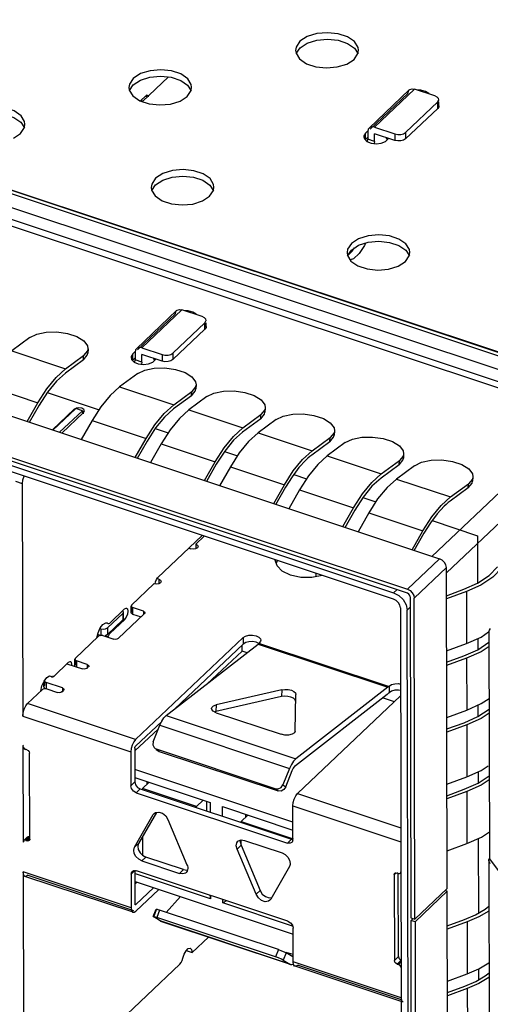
# Model space of a CAD drawing. Extents: x 0 to 1189, y 0 to 841.
# Tile 80 of 256: x 567.73 to 572.98, y 296.82 to 307.78. Entities that reach past the tile are written whole.
import ezdxf

# ---------------------------------------------------------------- set-up
doc = ezdxf.new("R2010")
doc.units = 0
doc.header["$LTSCALE"] = 65.395
doc.layers.get('0').update_dxf_attribs({"linetype": 'CONTINUOUS'})

msp = doc.modelspace()

# ---------------------------------------------------------------- linework, layer by layer
at = {"color": 6, "linetype": 'Continuous'}
for p, q in [((573.471, 303.947), (540.96, 314.764)), ((573.41, 303.924), (540.9, 314.74)), ((540.969, 314.76), (573.471, 303.946)), ((540.783, 314.63), (573.293, 303.813)), ((573.241, 303.623), (540.647, 314.467)), ((573.224, 303.701), (540.714, 314.517)), ((537.824, 312.74), (571.899, 301.403)), ((571.899, 301.331), (537.824, 312.668)), ((572.326, 301.808), (583.164, 312.079)), ((583.314, 311.885), (572.487, 301.623)), ((570.856, 307.543), (570.813, 307.478)), ((570.813, 307.478), (570.807, 307.442)), ((570.807, 307.442), (570.812, 307.41)), ((570.814, 307.407), (570.857, 307.47)), ((570.857, 307.47), (570.936, 307.522)), ((571.462, 307.468), (571.503, 307.404)), ((571.501, 307.407), (571.507, 307.443)), ((570.812, 307.41), (570.851, 307.346)), ((571.378, 307.29), (571.458, 307.342)), ((571.458, 307.342), (571.501, 307.407)), ((568.999, 307.13), (568.956, 307.066)), ((568.999, 307.058), (569.079, 307.11)), ((569.101, 306.871), (569.391, 307.146)), ((568.956, 307.066), (568.95, 307.03)), ((568.95, 307.03), (568.954, 306.998)), ((568.954, 306.998), (568.994, 306.934)), ((568.956, 306.995), (568.999, 307.058)), ((569.6, 306.93), (569.644, 306.995)), ((569.604, 307.056), (569.645, 306.992)), ((569.644, 306.995), (569.649, 307.031)), ((571.626, 306.577), (572.073, 307.001)), ((572.133, 307.01), (571.686, 306.586)), ((572.073, 307.001), (572.08, 307.006)), ((572.08, 307.006), (572.104, 307.014)), ((572.104, 307.014), (572.133, 307.01)), ((572.359, 306.935), (572.133, 307.01)), ((572.203, 306.999), (572.166, 306.999)), ((569.139, 306.936), (569.079, 306.879)), ((569.091, 306.887), (569.091, 306.874)), ((569.15, 306.924), (569.136, 306.928)), ((569.139, 306.936), (569.15, 306.943)), ((569.143, 306.947), (569.156, 306.942)), ((569.15, 306.943), (569.156, 306.942)), ((569.52, 306.878), (569.6, 306.93)), ((572.058, 306.963), (571.638, 306.565)), ((572.385, 306.922), (572.359, 306.935)), ((572.399, 306.905), (572.385, 306.922)), ((572.402, 306.893), (572.399, 306.905)), ((572.39, 306.868), (572.032, 306.529)), ((572.032, 306.456), (572.39, 306.795)), ((572.39, 306.795), (572.39, 306.868)), ((572.401, 306.813), (572.39, 306.795)), ((572.402, 306.82), (572.401, 306.813)), ((572.402, 306.82), (572.402, 306.868)), ((567.743, 306.518), (567.786, 306.582)), ((567.746, 306.643), (567.787, 306.579)), ((567.786, 306.582), (567.792, 306.619)), ((571.586, 306.522), (571.608, 306.543)), ((571.611, 306.539), (571.612, 306.452)), ((571.686, 306.586), (571.912, 306.511)), ((567.663, 306.466), (567.743, 306.518)), ((571.567, 306.49), (571.566, 306.481)), ((571.566, 306.481), (571.573, 306.457)), ((571.586, 306.522), (571.567, 306.49)), ((571.573, 306.457), (571.601, 306.429)), ((571.586, 306.449), (571.586, 306.522)), ((571.611, 306.473), (571.586, 306.449)), ((571.608, 306.426), (571.612, 306.452)), ((571.687, 306.427), (571.612, 306.452)), ((571.912, 306.439), (571.687, 306.514)), ((571.687, 306.427), (571.687, 306.514)), ((571.809, 306.428), (571.839, 306.456)), ((571.814, 306.472), (571.829, 306.448)), ((571.829, 306.448), (571.828, 306.467)), ((571.839, 306.456), (571.841, 306.463)), ((571.912, 306.511), (571.912, 306.439)), ((572.032, 306.529), (572.032, 306.456)), ((571.601, 306.429), (571.648, 306.41)), ((571.648, 306.41), (571.704, 306.403)), ((571.687, 306.427), (571.684, 306.405)), ((571.704, 306.403), (571.762, 306.409)), ((571.762, 306.409), (571.809, 306.428)), ((569.247, 306.018), (569.204, 305.953)), ((569.247, 305.945), (569.327, 305.997)), ((569.204, 305.953), (569.198, 305.917)), ((569.198, 305.917), (569.203, 305.885)), ((569.203, 305.885), (569.242, 305.821)), ((569.205, 305.882), (569.247, 305.945)), ((569.849, 305.817), (569.892, 305.882)), ((569.853, 305.943), (569.893, 305.879)), ((569.892, 305.882), (569.898, 305.918)), ((569.769, 305.765), (569.849, 305.817)), ((571.385, 305.227), (571.38, 305.191)), ((571.429, 305.292), (571.385, 305.227)), ((571.429, 305.219), (571.508, 305.272)), ((571.439, 305.205), (571.462, 305.242)), ((571.38, 305.191), (571.384, 305.159)), ((571.384, 305.159), (571.424, 305.096)), ((571.386, 305.156), (571.429, 305.219)), ((571.386, 305.156), (571.439, 305.205)), ((571.453, 305.122), (571.415, 305.109)), ((571.515, 305.182), (571.453, 305.122)), ((572.03, 305.092), (572.073, 305.156)), ((572.034, 305.217), (572.075, 305.153)), ((572.073, 305.156), (572.079, 305.193)), ((571.95, 305.039), (572.03, 305.092)), ((569.034, 304.12), (569.481, 304.544)), ((569.466, 304.505), (569.046, 304.108)), ((569.541, 304.553), (569.094, 304.129)), ((569.481, 304.544), (569.488, 304.549)), ((569.488, 304.549), (569.512, 304.557)), ((569.512, 304.557), (569.541, 304.553)), ((569.766, 304.478), (569.541, 304.553)), ((569.61, 304.542), (569.573, 304.542)), ((569.792, 304.465), (569.766, 304.478)), ((569.807, 304.448), (569.792, 304.465)), ((569.797, 304.41), (569.439, 304.071)), ((569.797, 304.338), (569.797, 304.41)), ((569.809, 304.356), (569.797, 304.338)), ((569.809, 304.436), (569.807, 304.448)), ((569.809, 304.363), (569.809, 304.41)), ((569.809, 304.363), (569.809, 304.356)), ((569.439, 303.999), (569.797, 304.338)), ((569.094, 304.129), (569.319, 304.054)), ((568.993, 304.064), (568.974, 304.033)), ((568.974, 304.033), (568.974, 304.024)), ((568.974, 304.024), (568.98, 304)), ((568.993, 304.064), (569.015, 304.085)), ((568.993, 303.992), (568.993, 304.064)), ((569.019, 304.082), (569.019, 303.995)), ((569.32, 303.982), (569.094, 304.057)), ((569.094, 303.97), (569.094, 304.057)), ((569.319, 304.054), (569.32, 303.982)), ((569.439, 304.071), (569.439, 303.999)), ((568.98, 304), (569.009, 303.972)), ((569.019, 304.016), (568.993, 303.992)), ((569.009, 303.972), (569.055, 303.953)), ((569.016, 303.969), (569.019, 303.995)), ((569.094, 303.97), (569.019, 303.995)), ((569.055, 303.953), (569.112, 303.946)), ((569.094, 303.97), (569.091, 303.948)), ((569.112, 303.946), (569.169, 303.952)), ((569.169, 303.952), (569.216, 303.971)), ((569.216, 303.971), (569.246, 303.999)), ((569.221, 304.014), (569.236, 303.991)), ((569.236, 303.991), (569.236, 304.01)), ((569.246, 303.999), (569.248, 304.006)), ((568.097, 303.215), (568.341, 303.446)), ((568.357, 303.455), (568.103, 303.214)), ((568.178, 303.189), (568.432, 303.43)), ((568.446, 303.411), (568.203, 303.18)), ((568.357, 303.455), (568.341, 303.446)), ((568.432, 303.43), (568.357, 303.455)), ((568.394, 303.463), (568.364, 303.458)), ((568.432, 303.43), (568.432, 303.394)), ((568.446, 303.411), (568.454, 303.428)), ((568.446, 303.394), (568.446, 303.411)), ((567.687, 302.646), (567.762, 302.621)), ((567.762, 302.621), (567.768, 300.03)), ((569.766, 302.041), (569.27, 301.57)), ((569.694, 301.943), (569.789, 302.033)), ((569.694, 301.943), (569.694, 301.893)), ((569.618, 301.9), (569.641, 301.892)), ((569.667, 301.888), (569.641, 301.892)), ((569.72, 301.918), (569.713, 301.903)), ((570.6, 301.701), (570.581, 301.766)), ((570.602, 301.759), (570.592, 301.728)), ((570.659, 301.642), (570.6, 301.701)), ((570.752, 301.597), (570.659, 301.642)), ((571.034, 301.619), (571.034, 301.582)), ((569.229, 301.503), (568.979, 301.265)), ((569.256, 301.498), (569.229, 301.503)), ((569.243, 301.501), (569.246, 301.526)), ((569.246, 301.526), (569.256, 301.551)), ((569.256, 301.551), (569.27, 301.57)), ((569.283, 301.553), (569.266, 301.559)), ((569.283, 301.553), (569.302, 301.542)), ((569.283, 301.553), (569.283, 301.503)), ((569.309, 301.528), (569.301, 301.513)), ((569.302, 301.542), (569.309, 301.528)), ((571.899, 301.403), (571.935, 301.437)), ((571.899, 301.403), (571.957, 301.373)), ((571.957, 301.373), (572.005, 301.326)), ((572.005, 301.326), (572.038, 301.268)), ((568.881, 301.172), (568.711, 301.011)), ((568.902, 301.222), (568.737, 301.065)), ((568.829, 300.892), (569.124, 301.171)), ((568.888, 301.187), (568.881, 301.202)), ((568.881, 301.172), (568.888, 301.187)), ((568.881, 301.172), (568.881, 301.1)), ((568.888, 301.115), (568.888, 301.187)), ((568.902, 301.222), (568.92, 301.231)), ((568.92, 301.231), (568.924, 301.23)), ((568.924, 301.23), (568.933, 301.222)), ((568.933, 301.222), (568.938, 301.198)), ((568.938, 301.198), (568.933, 301.164)), ((568.979, 301.265), (568.974, 301.255)), ((568.974, 301.255), (568.978, 301.246)), ((568.974, 301.183), (568.974, 301.255)), ((568.974, 301.183), (568.979, 301.193)), ((568.978, 301.246), (568.991, 301.238)), ((568.979, 301.265), (568.979, 301.255)), ((568.979, 301.238), (568.979, 301.193)), ((569.112, 301.198), (568.991, 301.238)), ((568.991, 301.238), (568.991, 301.166)), ((569.112, 301.198), (569.112, 301.16)), ((569.129, 301.181), (569.124, 301.171)), ((569.129, 301.181), (569.129, 301.171)), ((571.974, 301.234), (571.99, 294.215)), ((572.038, 301.268), (572.05, 301.209)), ((572.085, 301.242), (572.05, 301.209)), ((572.065, 294.19), (572.05, 301.209)), ((568.661, 301.051), (568.692, 301.069)), ((568.692, 301.069), (568.706, 301.068)), ((568.717, 301.062), (568.705, 301.065)), ((568.706, 301.068), (568.717, 301.062)), ((568.711, 300.939), (568.881, 301.1)), ((568.717, 301.062), (568.721, 301.059)), ((568.73, 301.06), (568.737, 301.065)), ((568.738, 300.95), (568.903, 301.106)), ((568.888, 301.115), (568.881, 301.1)), ((568.882, 301.129), (568.888, 301.115)), ((568.903, 301.106), (568.887, 301.111)), ((568.92, 301.131), (568.903, 301.106)), ((568.933, 301.164), (568.92, 301.131)), ((568.991, 301.166), (569.085, 301.135)), ((568.592, 300.899), (568.607, 300.958)), ((568.607, 300.958), (568.631, 301.012)), ((568.639, 301.001), (568.628, 301.004)), ((568.631, 301.012), (568.661, 301.051)), ((568.639, 301.001), (568.639, 300.928)), ((568.711, 301.011), (568.711, 300.939)), ((568.738, 300.95), (568.726, 300.953)), ((568.353, 300.672), (568.612, 300.918)), ((568.606, 300.939), (568.639, 300.928)), ((568.66, 300.925), (568.643, 300.928)), ((568.66, 300.925), (568.781, 300.885)), ((568.68, 300.926), (568.717, 300.914)), ((568.711, 300.939), (568.691, 300.928)), ((568.717, 300.914), (568.714, 300.907)), ((568.723, 300.928), (568.717, 300.914)), ((569.025, 299.768), (570.223, 300.903)), ((570.223, 300.903), (570.223, 300.831)), ((570.251, 300.848), (570.223, 300.831)), ((570.287, 300.858), (570.251, 300.848)), ((570.328, 300.859), (570.287, 300.858)), ((570.367, 300.851), (570.328, 300.859)), ((570.367, 300.924), (570.397, 300.908)), ((570.397, 300.836), (570.367, 300.851)), ((570.396, 300.836), (570.399, 300.839)), ((570.399, 300.839), (570.403, 300.843)), ((571.843, 300.358), (570.399, 300.839)), ((569.366, 300.035), (570.39, 300.831)), ((570.223, 300.831), (569.463, 300.111)), ((570.39, 300.831), (570.396, 300.836)), ((570.39, 300.831), (571.834, 300.35)), ((568.276, 300.628), (568.112, 300.472)), ((568.276, 300.628), (568.294, 300.638)), ((568.294, 300.638), (568.299, 300.637)), ((568.299, 300.637), (568.307, 300.629)), ((568.307, 300.629), (568.312, 300.604)), ((568.353, 300.672), (568.348, 300.662)), ((568.348, 300.662), (568.352, 300.653)), ((568.348, 300.59), (568.348, 300.662)), ((568.352, 300.653), (568.365, 300.645)), ((568.353, 300.672), (568.353, 300.662)), ((568.353, 300.645), (568.353, 300.6)), ((568.486, 300.605), (568.365, 300.645)), ((568.365, 300.645), (568.366, 300.573)), ((568.259, 300.612), (568.432, 300.554)), ((568.312, 300.604), (568.311, 300.595)), ((568.348, 300.59), (568.353, 300.6)), ((568.353, 300.581), (568.348, 300.59)), ((568.451, 300.552), (568.432, 300.554)), ((568.467, 300.554), (568.451, 300.552)), ((568.48, 300.561), (568.467, 300.554)), ((568.48, 300.561), (568.498, 300.578)), ((568.486, 300.605), (568.486, 300.567)), ((568.503, 300.588), (568.498, 300.578)), ((568.503, 300.588), (568.503, 300.578)), ((567.981, 300.365), (568.005, 300.419)), ((568.003, 300.356), (568.002, 300.403)), ((568.005, 300.419), (568.036, 300.458)), ((568.01, 300.428), (568.01, 300.371)), ((568.209, 300.343), (568.028, 300.403)), ((568.028, 300.403), (568.028, 300.33)), ((568.036, 300.458), (568.066, 300.476)), ((568.066, 300.476), (568.08, 300.475)), ((568.091, 300.468), (568.079, 300.472)), ((568.08, 300.475), (568.091, 300.468)), ((568.091, 300.468), (568.095, 300.466)), ((568.099, 300.477), (568.112, 300.472)), ((568.104, 300.467), (568.112, 300.472)), ((567.987, 300.325), (567.821, 300.168)), ((567.967, 300.306), (567.981, 300.365)), ((568.001, 300.332), (567.987, 300.325)), ((568.018, 300.334), (568.001, 300.332)), ((568.003, 300.356), (568.01, 300.371)), ((568.009, 300.341), (568.003, 300.356)), ((568.013, 300.339), (568.009, 300.341)), ((568.035, 300.332), (568.018, 300.334)), ((568.035, 300.332), (568.155, 300.292)), ((568.174, 300.289), (568.155, 300.292)), ((568.19, 300.292), (568.174, 300.289)), ((568.203, 300.299), (568.19, 300.292)), ((568.203, 300.299), (568.221, 300.316)), ((568.209, 300.343), (568.209, 300.304)), ((568.226, 300.326), (568.221, 300.316)), ((568.226, 300.316), (568.226, 300.326)), ((570.655, 300.322), (569.924, 300.155)), ((570.655, 300.322), (570.651, 300.246)), ((570.76, 300.317), (570.788, 300.304)), ((571.834, 300.35), (570.81, 299.555)), ((571.848, 300.362), (571.843, 300.358)), ((571.843, 300.286), (571.848, 300.29)), ((571.848, 300.362), (571.848, 300.29)), ((571.875, 300.307), (571.848, 300.29)), ((571.976, 300.314), (571.953, 300.319)), ((570.651, 300.246), (569.92, 300.079)), ((570.783, 300.228), (570.755, 300.241)), ((570.803, 299.863), (570.811, 300.27)), ((570.806, 299.478), (571.829, 300.274)), ((571.977, 300.254), (570.83, 299.167)), ((571.834, 300.289), (571.843, 300.286)), ((567.783, 300.107), (567.801, 300.142)), ((567.801, 300.142), (567.821, 300.168)), ((569.025, 299.768), (567.821, 300.168)), ((569.871, 300.115), (569.873, 300.124)), ((569.873, 300.103), (569.871, 300.115)), ((569.873, 300.124), (569.892, 300.142)), ((569.89, 300.083), (569.873, 300.103)), ((569.922, 300.067), (569.89, 300.083)), ((569.892, 300.142), (569.924, 300.155)), ((569.92, 300.079), (569.908, 300.074)), ((569.924, 300.155), (569.92, 300.079)), ((567.768, 300.03), (568.971, 299.63)), ((569.315, 299.97), (569.025, 299.695)), ((569.295, 299.928), (569.316, 299.972)), ((569.366, 300.035), (570.81, 299.555)), ((569.922, 300.067), (570.645, 299.827)), ((569.222, 299.744), (569.295, 299.928)), ((569.295, 299.928), (570.739, 299.447)), ((570.803, 299.863), (570.803, 299.862)), ((570.686, 299.818), (570.645, 299.827)), ((567.769, 299.697), (567.775, 299.704)), ((567.769, 299.697), (567.771, 298.627)), ((567.783, 299.668), (567.798, 299.659)), ((567.798, 299.659), (567.804, 299.664)), ((567.814, 299.654), (567.798, 299.659)), ((567.814, 299.654), (567.828, 299.645)), ((567.828, 299.645), (567.839, 299.631)), ((569.016, 299.672), (569.017, 299.68)), ((569.016, 299.672), (569.017, 299.296)), ((569.23, 299.678), (569.241, 299.668)), ((569.241, 299.668), (569.257, 299.66)), ((569.255, 299.657), (569.272, 299.645)), ((570.58, 299.219), (569.257, 299.66)), ((569.288, 299.637), (569.272, 299.645)), ((569.274, 299.647), (569.288, 299.637)), ((569.288, 299.637), (570.612, 299.197)), ((567.839, 299.631), (567.844, 299.615)), ((567.844, 299.615), (567.847, 299.618)), ((567.846, 298.66), (567.844, 299.615)), ((568.971, 299.63), (568.972, 299.254)), ((570.739, 299.447), (570.666, 299.264)), ((570.697, 299.241), (570.77, 299.425)), ((570.77, 299.425), (570.781, 299.447)), ((569.017, 299.296), (568.972, 299.254)), ((568.98, 299.222), (568.972, 299.254)), ((569.002, 299.194), (568.98, 299.222)), ((569.032, 299.176), (569.002, 299.194)), ((569.077, 299.218), (569.032, 299.176)), ((569.047, 299.236), (569.077, 299.218)), ((569.077, 299.218), (570.762, 298.658)), ((570.58, 299.219), (570.614, 299.218)), ((570.58, 299.219), (570.612, 299.197)), ((570.645, 299.195), (570.612, 299.197)), ((570.614, 299.218), (570.645, 299.234)), ((570.645, 299.234), (570.666, 299.264)), ((570.676, 299.211), (570.645, 299.195)), ((570.666, 299.264), (570.697, 299.241)), ((570.697, 299.241), (570.676, 299.211)), ((569.032, 299.176), (570.717, 298.615)), ((570.792, 299.106), (570.809, 299.141)), ((570.809, 299.141), (570.83, 299.167)), ((570.83, 299.167), (571.98, 298.784)), ((570.777, 299.029), (571.98, 298.629)), ((570.777, 298.653), (570.777, 299.029)), ((569.012, 298.569), (569.222, 298.933)), ((569.256, 298.956), (569.057, 298.611)), ((569.222, 298.933), (569.232, 298.945)), ((569.233, 298.943), (569.222, 298.933)), ((569.232, 298.945), (569.247, 298.955)), ((569.247, 298.955), (569.283, 298.96)), ((569.283, 298.96), (569.324, 298.947)), ((569.324, 298.947), (569.36, 298.917)), ((569.36, 298.917), (569.385, 298.878)), ((569.385, 298.878), (569.597, 298.374)), ((567.777, 298.642), (567.821, 298.685)), ((567.786, 298.647), (567.777, 298.642)), ((567.801, 298.646), (567.786, 298.647)), ((567.816, 298.669), (567.796, 298.651)), ((567.801, 298.646), (567.845, 298.688)), ((567.801, 298.646), (567.816, 298.641)), ((567.816, 298.641), (567.841, 298.665)), ((567.821, 298.685), (567.83, 298.689)), ((567.83, 298.689), (567.845, 298.688)), ((567.85, 298.654), (567.84, 298.644)), ((570.171, 298.64), (570.201, 298.65)), ((570.195, 298.648), (570.191, 298.628)), ((570.201, 298.65), (570.236, 298.645)), ((570.762, 298.658), (570.717, 298.615)), ((570.762, 298.658), (570.777, 298.656)), ((570.777, 298.653), (570.769, 298.627)), ((570.777, 298.653), (570.781, 298.656)), ((567.775, 298.64), (567.771, 298.627)), ((567.782, 298.637), (567.771, 298.627)), ((567.777, 298.642), (567.775, 298.64)), ((567.832, 298.64), (567.816, 298.641)), ((567.84, 298.644), (567.832, 298.64)), ((569.057, 298.611), (569.012, 298.569)), ((569.055, 298.544), (569.074, 298.508)), ((570.146, 298.585), (570.152, 298.618)), ((570.155, 298.549), (570.146, 298.585)), ((570.152, 298.618), (570.164, 298.635)), ((570.155, 298.549), (570.199, 298.591)), ((570.366, 298.045), (570.155, 298.549)), ((570.164, 298.635), (570.171, 298.64)), ((570.191, 298.628), (570.199, 298.591)), ((570.199, 298.591), (570.411, 298.087)), ((570.236, 298.645), (570.657, 298.505)), ((570.748, 298.613), (570.717, 298.615)), ((570.765, 298.622), (570.748, 298.613)), ((570.769, 298.627), (570.765, 298.622)), ((569.029, 298.466), (569.01, 298.501)), ((569.059, 298.437), (569.029, 298.466)), ((569.094, 298.418), (569.059, 298.437)), ((569.074, 298.508), (569.103, 298.479)), ((569.139, 298.46), (569.094, 298.418)), ((569.103, 298.479), (569.139, 298.46)), ((569.56, 298.32), (569.139, 298.46)), ((570.657, 298.505), (570.692, 298.487)), ((570.692, 298.487), (570.721, 298.458)), ((570.721, 298.458), (570.741, 298.424)), ((569.094, 298.418), (569.515, 298.278)), ((569.515, 298.278), (569.56, 298.32)), ((569.606, 298.334), (569.599, 298.303)), ((569.605, 298.347), (569.606, 298.334)), ((570.74, 298.354), (570.53, 297.99)), ((570.744, 298.364), (570.74, 298.354)), ((570.741, 298.424), (570.748, 298.388)), ((568.975, 297.893), (567.772, 298.294)), ((567.772, 298.294), (567.777, 295.704)), ((568.996, 297.845), (567.792, 298.245)), ((567.825, 298.258), (569.003, 297.866)), ((569.016, 298.309), (568.974, 298.27)), ((568.974, 298.27), (568.975, 297.893)), ((568.986, 298.3), (569.004, 298.31)), ((569.004, 298.31), (569.034, 298.308)), ((569.02, 297.936), (569.019, 298.312)), ((570.719, 297.747), (569.034, 298.308)), ((569.55, 298.273), (569.515, 298.278)), ((569.599, 298.303), (569.587, 298.288)), ((571.906, 298.263), (571.926, 298.283)), ((571.906, 298.263), (571.908, 297.308)), ((571.912, 298.279), (571.92, 298.283)), ((571.92, 298.283), (571.936, 298.282)), ((571.936, 298.282), (571.941, 298.287)), ((571.951, 298.277), (571.936, 298.282)), ((571.952, 297.351), (571.95, 298.28)), ((571.951, 298.277), (571.966, 298.276)), ((571.966, 298.276), (571.975, 298.281)), ((571.975, 298.281), (571.981, 298.286)), ((569.228, 298.119), (569.029, 297.93)), ((569.029, 297.857), (569.285, 298.1)), ((569.366, 297.843), (569.525, 298.02)), ((570.411, 298.087), (570.366, 298.045)), ((570.53, 297.99), (570.52, 297.978)), ((570.531, 297.989), (570.52, 297.978)), ((569.023, 297.928), (569.018, 297.93)), ((569.029, 297.93), (569.019, 297.933)), ((569.021, 297.929), (569.02, 297.936)), ((569.023, 297.928), (569.021, 297.929)), ((569.221, 297.797), (569.252, 297.879)), ((569.257, 297.874), (569.252, 297.879)), ((570.468, 297.963), (570.428, 297.976)), ((570.505, 297.968), (570.468, 297.963)), ((570.52, 297.978), (570.505, 297.968)), ((568.996, 297.845), (569.008, 297.845)), ((569.008, 297.845), (569.029, 297.857)), ((569.221, 297.797), (569.226, 297.793)), ((569.226, 297.793), (569.257, 297.874)), ((569.3, 297.748), (569.226, 297.793)), ((569.292, 297.87), (569.261, 297.788)), ((570.584, 297.348), (569.261, 297.788)), ((569.265, 297.878), (569.292, 297.87)), ((570.615, 297.429), (569.292, 297.87)), ((570.744, 297.267), (569.3, 297.748)), ((569.306, 297.744), (569.3, 297.748)), ((570.75, 297.264), (569.306, 297.744)), ((570.719, 297.747), (570.749, 297.729)), ((570.749, 297.729), (570.771, 297.701)), ((570.771, 297.701), (570.78, 297.669)), ((570.78, 297.293), (570.78, 297.669)), ((569.836, 297.568), (569.655, 297.396)), ((569.612, 297.441), (569.634, 297.445)), ((569.552, 297.333), (569.566, 297.379)), ((569.589, 297.418), (569.655, 297.396)), ((570.615, 297.429), (570.584, 297.348)), ((570.618, 297.336), (570.584, 297.348)), ((570.701, 297.394), (570.67, 297.312)), ((570.68, 297.404), (570.701, 297.394)), ((570.775, 297.349), (570.701, 297.394)), ((570.78, 297.373), (570.703, 297.398)), ((570.778, 297.347), (570.775, 297.349)), ((571.908, 297.308), (571.952, 297.351)), ((571.952, 297.351), (571.956, 297.335)), ((571.956, 297.335), (571.967, 297.321)), ((569.519, 297.268), (568.521, 296.322)), ((569.519, 297.268), (569.533, 297.285)), ((570.67, 297.312), (570.744, 297.267)), ((570.744, 297.267), (570.751, 297.264)), ((571.984, 296.892), (570.78, 297.293)), ((570.785, 297.263), (570.78, 297.293)), ((570.796, 297.246), (570.785, 297.263)), ((570.801, 297.244), (570.796, 297.246)), ((571.984, 296.85), (570.801, 297.244)), ((570.834, 297.257), (571.984, 296.874)), ((571.912, 297.291), (571.908, 297.308)), ((571.938, 297.269), (571.983, 297.312)), ((571.938, 297.269), (571.953, 297.264)), ((571.953, 297.264), (571.983, 297.292)), ((571.969, 297.255), (571.953, 297.264)), ((571.967, 297.321), (571.983, 297.312)), ((571.979, 297.241), (571.969, 297.255)), ((571.983, 297.226), (571.979, 297.241))]:
    msp.add_line(p, q, dxfattribs=at)
at = {"color": 7, "linetype": 'Continuous'}
for p, q in [((538.096, 313.197), (572.412, 301.78)), ((537.739, 312.858), (572.054, 301.441)), ((572.054, 301.398), (537.739, 312.814)), ((567.845, 304.244), (567.644, 304.096)), ((567.644, 304.096), (568.245, 303.896)), ((568.245, 303.896), (568.446, 304.044)), ((568.443, 303.997), (568.486, 304.048)), ((568.443, 303.997), (568.446, 304.044)), ((568.489, 304.095), (568.446, 304.044)), ((568.486, 304.048), (568.491, 304.072)), ((568.494, 304.119), (568.489, 304.095)), ((568.495, 304.119), (568.491, 304.072)), ((568.443, 303.997), (568.242, 303.849)), ((569.048, 303.844), (568.847, 303.695)), ((567.335, 303.719), (567.937, 303.519)), ((568.847, 303.695), (569.449, 303.495)), ((569.693, 303.695), (569.65, 303.643)), ((569.693, 303.752), (569.698, 303.718)), ((569.698, 303.718), (569.693, 303.695)), ((569.698, 303.718), (569.695, 303.672)), ((568.043, 303.638), (567.949, 303.492)), ((569.647, 303.597), (569.445, 303.449)), ((569.449, 303.495), (569.65, 303.643)), ((569.819, 303.587), (569.618, 303.439)), ((569.647, 303.597), (569.689, 303.648)), ((569.647, 303.597), (569.65, 303.643)), ((569.689, 303.648), (569.695, 303.672)), ((567.817, 303.309), (567.937, 303.519)), ((567.949, 303.492), (567.838, 303.297)), ((569.618, 303.439), (569.513, 303.344)), ((569.618, 303.439), (570.22, 303.239)), ((570.22, 303.239), (570.421, 303.387)), ((570.418, 303.341), (570.46, 303.392)), ((570.418, 303.341), (570.421, 303.387)), ((570.464, 303.438), (570.421, 303.387)), ((570.46, 303.392), (570.466, 303.415)), ((570.469, 303.462), (570.464, 303.438)), ((570.469, 303.462), (570.466, 303.415)), ((568.539, 303.319), (568.419, 303.108)), ((568.539, 303.319), (569.141, 303.119)), ((570.418, 303.341), (570.216, 303.192)), ((570.59, 303.331), (570.389, 303.182)), ((569.246, 303.238), (569.153, 303.091)), ((570.389, 303.182), (570.284, 303.087)), ((570.389, 303.182), (570.991, 302.982)), ((571.235, 303.182), (571.192, 303.13)), ((571.231, 303.135), (571.237, 303.159)), ((571.24, 303.205), (571.235, 303.182)), ((571.24, 303.205), (571.237, 303.159)), ((569.021, 302.908), (569.141, 303.119)), ((569.153, 303.091), (569.042, 302.896)), ((569.31, 303.062), (569.19, 302.852)), ((569.31, 303.062), (569.912, 302.862)), ((571.189, 303.084), (570.987, 302.936)), ((570.991, 302.982), (571.192, 303.13)), ((571.361, 303.074), (571.16, 302.926)), ((571.189, 303.084), (571.231, 303.135)), ((571.189, 303.084), (571.192, 303.13)), ((570.017, 302.981), (569.924, 302.835)), ((571.16, 302.926), (571.055, 302.831)), ((571.16, 302.926), (571.762, 302.726)), ((572.006, 302.925), (571.963, 302.874)), ((572.011, 302.949), (572.006, 302.925)), ((572.011, 302.949), (572.008, 302.902)), ((569.792, 302.652), (569.912, 302.862)), ((569.924, 302.835), (569.813, 302.64)), ((571.96, 302.827), (571.759, 302.679)), ((571.762, 302.726), (571.963, 302.874)), ((572.132, 302.817), (571.931, 302.669)), ((571.96, 302.827), (572.002, 302.878)), ((571.96, 302.827), (571.963, 302.874)), ((572.002, 302.878), (572.008, 302.902)), ((570.081, 302.806), (569.961, 302.595)), ((570.081, 302.806), (570.683, 302.606)), ((570.563, 302.395), (570.683, 302.606)), ((570.767, 302.695), (570.695, 302.578)), ((571.931, 302.669), (571.826, 302.574)), ((571.931, 302.669), (572.533, 302.469)), ((572.533, 302.469), (572.734, 302.617)), ((572.731, 302.571), (572.773, 302.622)), ((572.731, 302.571), (572.734, 302.617)), ((572.777, 302.669), (572.734, 302.617)), ((572.773, 302.622), (572.779, 302.646)), ((572.782, 302.692), (572.777, 302.669)), ((572.782, 302.692), (572.779, 302.646)), ((570.695, 302.578), (570.584, 302.383)), ((570.852, 302.549), (570.732, 302.339)), ((570.852, 302.549), (571.454, 302.349)), ((572.731, 302.571), (572.53, 302.423)), ((571.559, 302.468), (571.466, 302.322)), ((571.334, 302.139), (571.454, 302.349)), ((571.466, 302.322), (571.355, 302.127)), ((571.623, 302.293), (571.503, 302.082)), ((571.623, 302.293), (572.225, 302.093)), ((572.309, 302.182), (572.237, 302.065)), ((572.105, 301.882), (572.225, 302.093)), ((572.237, 302.065), (572.126, 301.87)), ((572.054, 301.441), (572.412, 301.78)), ((572.129, 301.344), (572.487, 301.683)), ((572.495, 298.108), (572.487, 301.683)), ((572.488, 301.37), (572.681, 301.441)), ((572.71, 301.416), (572.488, 301.335)), ((572.71, 301.416), (572.711, 300.837)), ((572.084, 301.359), (572.092, 297.784)), ((572.137, 297.769), (572.129, 301.344)), ((572.961, 300.96), (572.967, 298.444)), ((569.822, 300.39), (570.213, 300.752)), ((570.213, 300.752), (570.212, 300.821)), ((570.266, 300.735), (570.213, 300.752)), ((572.489, 300.756), (572.711, 300.837)), ((572.489, 300.628), (572.683, 300.699)), ((572.712, 300.674), (572.489, 300.593)), ((572.712, 300.674), (572.713, 300.095)), ((571.908, 300.188), (571.776, 300.232)), ((572.491, 300.014), (572.713, 300.095)), ((569.016, 299.641), (569.277, 299.883)), ((572.491, 299.886), (572.685, 299.956)), ((572.713, 299.932), (572.491, 299.851)), ((572.713, 299.932), (572.714, 299.353)), ((570.777, 298.847), (569.017, 299.433)), ((569.017, 299.346), (569.857, 299.067)), ((572.492, 299.272), (572.714, 299.353)), ((572.84, 299.283), (572.965, 299.366)), ((569.177, 299.293), (569.102, 299.222)), ((569.704, 299.022), (569.102, 299.222)), ((569.102, 299.222), (569.102, 299.21)), ((569.151, 299.302), (569.151, 299.269)), ((572.493, 299.143), (572.686, 299.214)), ((572.686, 299.214), (572.84, 299.283)), ((569.704, 299.022), (569.778, 299.093)), ((572.715, 299.189), (572.493, 299.108)), ((572.715, 299.189), (572.716, 298.61)), ((569.704, 299.01), (569.704, 299.022)), ((569.816, 299.081), (569.816, 298.972)), ((569.857, 299.067), (569.857, 298.959)), ((569.992, 299.022), (570.777, 298.761)), ((569.993, 298.914), (569.992, 299.022)), ((570.2, 298.857), (570.275, 298.928)), ((570.249, 298.936), (570.249, 298.903)), ((570.2, 298.857), (570.779, 298.664)), ((570.2, 298.845), (570.2, 298.857)), ((569.103, 298.691), (569.103, 298.479)), ((570.201, 298.591), (570.201, 298.645)), ((572.494, 298.529), (572.716, 298.61)), ((572.959, 298.427), (572.964, 296.417)), ((572.964, 298.441), (572.967, 298.444)), ((573.072, 298.307), (572.967, 298.444)), ((569.859, 297.996), (569.023, 298.274)), ((569.019, 298.189), (570.78, 297.603)), ((569.019, 298.165), (569.038, 298.182)), ((572.495, 298.108), (572.137, 297.769)), ((569.852, 298.035), (569.859, 297.996)), ((569.859, 298.033), (569.859, 297.996)), ((569.995, 297.951), (569.995, 297.988)), ((572.496, 298.079), (572.138, 297.74)), ((572.496, 298.079), (572.472, 298.087)), ((572.503, 294.505), (572.496, 298.079)), ((570.037, 297.974), (569.995, 297.951)), ((570.774, 297.692), (569.995, 297.951)), ((572.092, 297.784), (572.137, 297.769)), ((572.093, 297.755), (572.116, 297.777)), ((572.138, 297.74), (572.093, 297.755)), ((572.101, 294.181), (572.093, 297.755)), ((572.138, 297.74), (572.146, 294.166)), ((572.497, 297.693), (572.69, 297.764)), ((572.719, 297.739), (572.497, 297.658)), ((572.719, 297.739), (572.72, 297.16)), ((572.498, 297.079), (572.72, 297.16)), ((572.498, 296.951), (572.692, 297.021)), ((572.692, 297.021), (572.814, 297.074)), ((572.72, 296.996), (572.498, 296.916)), ((572.72, 296.996), (572.722, 296.418))]:
    msp.add_line(p, q, dxfattribs=at)
at = {"color": 4, "linetype": 'Continuous'}
for p, q in [((568.04, 303.633), (568.617, 303.441)), ((569.243, 303.233), (569.388, 303.185)), ((570.014, 302.976), (570.159, 302.928)), ((570.786, 302.72), (570.93, 302.672)), ((571.556, 302.463), (571.701, 302.415)), ((572.328, 302.207), (572.834, 302.038)), ((572.834, 302.038), (572.835, 301.51)), ((572.837, 300.894), (572.837, 300.768)), ((572.838, 300.151), (572.839, 300.026)), ((572.84, 299.409), (572.84, 299.283)), ((572.842, 298.667), (572.843, 297.834)), ((572.845, 297.214), (572.845, 297.092))]:
    msp.add_line(p, q, dxfattribs=at)
at = {"color": 6, "linetype": 'Continuous'}
for points in [[(571.507, 307.443), (571.503, 307.475), (571.463, 307.539), (571.387, 307.592), (571.283, 307.627), (571.163, 307.639), (571.044, 307.629), (570.937, 307.595), (570.856, 307.543)], [(570.936, 307.522), (571.042, 307.556), (571.161, 307.567), (571.28, 307.555), (571.385, 307.52), (571.462, 307.468)], [(570.851, 307.346), (570.928, 307.294), (571.032, 307.259), (571.151, 307.246), (571.271, 307.257), (571.378, 307.29)], [(569.649, 307.031), (569.645, 307.063), (569.605, 307.127), (569.529, 307.179), (569.425, 307.214), (569.306, 307.227), (569.186, 307.216), (569.079, 307.183), (568.999, 307.13)], [(569.079, 307.11), (569.185, 307.144), (569.303, 307.155), (569.422, 307.143), (569.527, 307.108), (569.604, 307.056)], [(572.058, 306.963), (572.064, 306.989), (572.073, 307.001)], [(572.296, 306.956), (572.293, 306.961), (572.255, 306.985), (572.203, 306.999)], [(568.994, 306.934), (569.07, 306.881), (569.174, 306.846), (569.293, 306.834), (569.413, 306.844), (569.52, 306.878)], [(569.156, 306.942), (569.159, 306.941), (569.165, 306.931)], [(569.165, 306.931), (569.165, 306.927), (569.166, 306.923)], [(572.39, 306.868), (572.401, 306.886), (572.402, 306.893)], [(567.792, 306.619), (567.787, 306.651), (567.748, 306.714), (567.671, 306.767), (567.567, 306.802), (567.448, 306.815), (567.329, 306.804), (567.221, 306.771), (567.141, 306.718)], [(572.385, 306.85), (572.399, 306.832), (572.402, 306.82)], [(567.221, 306.698), (567.327, 306.731), (567.445, 306.743), (567.565, 306.73), (567.669, 306.696), (567.746, 306.643)], [(571.626, 306.577), (571.617, 306.565), (571.611, 306.539)], [(571.686, 306.586), (571.657, 306.59), (571.633, 306.583), (571.626, 306.577)], [(571.912, 306.511), (571.945, 306.505), (571.978, 306.506), (572.009, 306.514), (572.032, 306.529)], [(572.032, 306.456), (572.009, 306.442), (571.979, 306.434), (571.945, 306.433), (571.912, 306.439)], [(569.898, 305.918), (569.893, 305.95), (569.854, 306.014), (569.777, 306.066), (569.673, 306.101), (569.554, 306.114), (569.435, 306.103), (569.327, 306.07), (569.247, 306.018)], [(569.327, 305.997), (569.433, 306.031), (569.552, 306.042), (569.671, 306.03), (569.775, 305.995), (569.853, 305.943)], [(569.242, 305.821), (569.319, 305.768), (569.423, 305.733), (569.542, 305.721), (569.661, 305.731), (569.769, 305.765)], [(572.079, 305.193), (572.075, 305.224), (572.035, 305.288), (571.959, 305.341), (571.855, 305.376), (571.736, 305.388), (571.616, 305.378), (571.509, 305.344), (571.429, 305.292)], [(571.508, 305.272), (571.614, 305.305), (571.733, 305.316), (571.852, 305.304), (571.957, 305.269), (572.034, 305.217)], [(571.584, 305.295), (571.573, 305.271), (571.515, 305.182)], [(571.424, 305.096), (571.5, 305.043), (571.604, 305.008), (571.723, 304.995), (571.843, 305.006), (571.95, 305.039)], [(569.466, 304.505), (569.471, 304.531), (569.481, 304.544)], [(569.703, 304.499), (569.701, 304.504), (569.662, 304.528), (569.61, 304.542)], [(569.792, 304.392), (569.807, 304.375), (569.809, 304.363)], [(569.797, 304.41), (569.808, 304.429), (569.809, 304.436)], [(569.094, 304.129), (569.065, 304.133), (569.041, 304.126), (569.034, 304.12)], [(569.034, 304.12), (569.024, 304.108), (569.019, 304.082)], [(569.319, 304.054), (569.352, 304.048), (569.386, 304.049), (569.416, 304.057), (569.439, 304.071)], [(569.439, 303.999), (569.416, 303.985), (569.386, 303.976), (569.352, 303.975), (569.32, 303.982)], [(568.454, 303.428), (568.447, 303.445), (568.425, 303.458), (568.394, 303.463)], [(567.778, 302.697), (567.766, 302.658), (567.762, 302.621)], [(569.694, 301.943), (569.713, 301.932), (569.72, 301.918)], [(569.713, 301.903), (569.693, 301.892), (569.667, 301.888)], [(569.301, 301.513), (569.282, 301.502), (569.256, 301.498)], [(571.104, 301.596), (571.103, 301.596), (570.989, 301.573), (570.867, 301.573), (570.752, 301.597)], [(571.974, 301.234), (571.969, 301.263), (571.952, 301.292), (571.928, 301.316), (571.899, 301.331)], [(568.991, 301.166), (568.979, 301.173), (568.974, 301.183)], [(569.112, 301.198), (569.124, 301.191), (569.129, 301.181)], [(568.721, 301.059), (568.723, 301.059), (568.73, 301.06)], [(568.639, 301.001), (568.665, 300.997), (568.691, 301), (568.711, 301.011)], [(568.738, 300.95), (568.73, 300.94), (568.723, 300.928)], [(568.643, 300.928), (568.626, 300.925), (568.612, 300.918)], [(568.829, 300.892), (568.816, 300.885), (568.799, 300.882), (568.781, 300.885)], [(570.223, 300.903), (570.25, 300.92), (570.287, 300.93), (570.328, 300.931), (570.367, 300.924)], [(570.397, 300.908), (570.415, 300.888), (570.418, 300.873)], [(570.418, 300.873), (570.417, 300.865), (570.403, 300.843)], [(568.486, 300.605), (568.498, 300.598), (568.503, 300.588)], [(568.006, 300.42), (568.009, 300.414), (568.028, 300.403)], [(568.095, 300.466), (568.097, 300.465), (568.104, 300.467)], [(568.209, 300.343), (568.221, 300.335), (568.226, 300.326)], [(570.655, 300.322), (570.689, 300.327), (570.726, 300.325), (570.76, 300.317)], [(570.788, 300.304), (570.806, 300.288), (570.811, 300.27)], [(571.843, 300.358), (571.84, 300.356), (571.837, 300.353), (571.834, 300.35)], [(571.848, 300.362), (571.875, 300.38), (571.912, 300.39), (571.952, 300.391), (571.976, 300.386)], [(571.953, 300.319), (571.912, 300.317), (571.875, 300.307)], [(570.755, 300.241), (570.721, 300.249), (570.685, 300.25), (570.651, 300.246)], [(570.807, 300.194), (570.801, 300.212), (570.783, 300.228)], [(571.829, 300.274), (571.834, 300.278), (571.839, 300.282), (571.843, 300.286)], [(567.768, 300.03), (567.772, 300.068), (567.783, 300.107)], [(569.316, 299.972), (569.34, 300.009), (569.366, 300.035)], [(570.803, 299.862), (570.793, 299.842), (570.767, 299.827)], [(569.025, 299.768), (569.004, 299.741), (568.987, 299.706), (568.975, 299.667), (568.971, 299.63)], [(569.222, 299.744), (569.217, 299.709), (569.23, 299.678)], [(570.767, 299.827), (570.729, 299.818), (570.686, 299.818)], [(567.769, 299.697), (567.772, 299.682), (567.783, 299.668)], [(569.017, 299.68), (569.02, 299.689), (569.025, 299.695)], [(570.81, 299.555), (570.785, 299.529), (570.76, 299.492), (570.739, 299.447)], [(570.781, 299.447), (570.793, 299.465), (570.806, 299.478)], [(569.017, 299.296), (569.025, 299.264), (569.047, 299.236)], [(570.777, 299.029), (570.781, 299.067), (570.792, 299.106)], [(567.816, 298.669), (567.819, 298.682), (567.821, 298.685)], [(567.846, 298.66), (567.842, 298.647), (567.84, 298.644)], [(569.01, 298.501), (569.004, 298.537), (569.012, 298.569)], [(569.057, 298.611), (569.048, 298.58), (569.055, 298.544)], [(569.56, 298.32), (569.595, 298.315), (569.602, 298.317)], [(569.597, 298.374), (569.602, 298.361), (569.605, 298.347)], [(570.748, 298.388), (570.747, 298.376), (570.744, 298.364)], [(567.792, 298.245), (567.787, 298.247), (567.776, 298.264), (567.772, 298.294)], [(567.825, 298.258), (567.805, 298.245), (567.792, 298.245)], [(568.974, 298.27), (568.982, 298.296), (568.986, 298.3)], [(569.587, 298.288), (569.579, 298.282), (569.55, 298.273)], [(571.906, 298.263), (571.91, 298.276), (571.912, 298.279)], [(571.975, 298.281), (571.976, 298.282), (571.981, 298.296)], [(570.428, 297.976), (570.392, 298.005), (570.366, 298.045)], [(570.411, 298.087), (570.436, 298.048), (570.473, 298.019)], [(570.473, 298.019), (570.513, 298.005), (570.541, 298.009)], [(568.975, 297.893), (568.979, 297.864), (568.991, 297.847), (568.996, 297.845)], [(569.029, 297.93), (569.024, 297.928), (569.023, 297.928)], [(569.252, 297.879), (569.252, 297.879), (569.265, 297.878)], [(569.261, 297.788), (569.234, 297.796), (569.221, 297.798), (569.221, 297.797)], [(569.566, 297.379), (569.588, 297.417), (569.612, 297.441)], [(569.634, 297.445), (569.649, 297.429), (569.655, 297.396)], [(569.533, 297.285), (569.544, 297.308), (569.552, 297.333)], [(570.615, 297.429), (570.649, 297.417), (570.68, 297.404)], [(570.67, 297.312), (570.649, 297.323), (570.618, 297.336)], [(570.751, 297.264), (570.765, 297.263), (570.784, 297.27)], [(570.834, 297.257), (570.813, 297.244), (570.801, 297.244)], [(571.938, 297.269), (571.923, 297.278), (571.912, 297.291)], [(571.984, 296.892), (571.988, 296.863), (572, 296.846), (572.004, 296.844)]]:
    msp.add_lwpolyline(points, dxfattribs=at)
at = {"color": 7, "linetype": 'Continuous'}
for points in [[(567.845, 304.244), (567.924, 304.283), (568.029, 304.305), (568.148, 304.307), (568.267, 304.29), (568.371, 304.256), (568.449, 304.208), (568.49, 304.152), (568.494, 304.119)], [(567.937, 303.519), (568.036, 303.674), (568.14, 303.801), (568.245, 303.896)], [(568.242, 303.849), (568.142, 303.759), (568.043, 303.638)], [(569.048, 303.844), (569.127, 303.882), (569.233, 303.904), (569.351, 303.907), (569.47, 303.89), (569.575, 303.855), (569.652, 303.807), (569.693, 303.752)], [(568.847, 303.695), (568.742, 303.6), (568.637, 303.473), (568.539, 303.319)], [(569.819, 303.587), (569.898, 303.626), (570.004, 303.648), (570.122, 303.65), (570.241, 303.633), (570.346, 303.599), (570.423, 303.551), (570.464, 303.495), (570.469, 303.462)], [(569.141, 303.119), (569.239, 303.273), (569.343, 303.4), (569.449, 303.495)], [(569.445, 303.449), (569.345, 303.359), (569.246, 303.238)], [(570.59, 303.331), (570.669, 303.369), (570.775, 303.391), (570.893, 303.394), (571.012, 303.377), (571.117, 303.342), (571.194, 303.294), (571.235, 303.239), (571.24, 303.205)], [(569.513, 303.344), (569.408, 303.217), (569.31, 303.062)], [(569.912, 302.862), (570.01, 303.017), (570.114, 303.144), (570.22, 303.239)], [(570.216, 303.192), (570.116, 303.102), (570.017, 302.981)], [(570.284, 303.087), (570.179, 302.96), (570.081, 302.806)], [(571.361, 303.074), (571.44, 303.113), (571.546, 303.135), (571.664, 303.137), (571.783, 303.12), (571.888, 303.086), (571.965, 303.038), (572.006, 302.982), (572.011, 302.949)], [(570.683, 302.606), (570.781, 302.76), (570.885, 302.887), (570.991, 302.982)], [(570.987, 302.936), (570.966, 302.919), (570.944, 302.9), (570.922, 302.88)], [(570.922, 302.88), (570.844, 302.796), (570.767, 302.695)], [(571.055, 302.831), (570.95, 302.704), (570.852, 302.549)], [(572.132, 302.817), (572.211, 302.856), (572.317, 302.878), (572.435, 302.881), (572.554, 302.864), (572.659, 302.829), (572.736, 302.781), (572.777, 302.726), (572.782, 302.692)], [(571.454, 302.349), (571.552, 302.504), (571.656, 302.631), (571.762, 302.726)], [(571.759, 302.679), (571.658, 302.589), (571.559, 302.468)], [(571.826, 302.574), (571.721, 302.447), (571.623, 302.293)], [(572.225, 302.093), (572.323, 302.247), (572.427, 302.374), (572.533, 302.469)], [(572.53, 302.423), (572.508, 302.406), (572.486, 302.387), (572.464, 302.367)], [(572.464, 302.367), (572.386, 302.283), (572.309, 302.182)], [(572.487, 301.683), (572.481, 301.712), (572.465, 301.741), (572.441, 301.765), (572.412, 301.78)], [(572.681, 301.441), (572.835, 301.51), (572.962, 301.594), (573.057, 301.691)], [(573.105, 301.679), (573.005, 301.578), (572.872, 301.489), (572.71, 301.416)], [(572.054, 301.441), (572.083, 301.426), (572.107, 301.402), (572.124, 301.374), (572.129, 301.344)], [(572.084, 301.359), (572.08, 301.374), (572.07, 301.388), (572.054, 301.398)], [(572.711, 300.837), (572.873, 300.91), (572.957, 300.966)], [(572.961, 300.96), (572.966, 300.986), (572.979, 301.006)], [(572.683, 300.699), (572.837, 300.768), (572.961, 300.851)], [(572.962, 300.805), (572.873, 300.746), (572.712, 300.674)], [(572.713, 300.095), (572.874, 300.168), (572.963, 300.226)], [(572.685, 299.956), (572.838, 300.025), (572.963, 300.108)], [(572.963, 300.063), (572.875, 300.004), (572.713, 299.932)], [(572.714, 299.353), (572.876, 299.425), (572.954, 299.477)], [(572.965, 299.321), (572.876, 299.262), (572.715, 299.189)], [(572.716, 298.61), (572.878, 298.683), (572.966, 298.742)], [(572.959, 298.427), (572.96, 298.432), (572.964, 298.441)], [(572.976, 298.385), (572.966, 298.402), (572.96, 298.418), (572.959, 298.427)], [(572.69, 297.764), (572.812, 297.816), (572.919, 297.878), (572.96, 297.912)], [(572.96, 297.86), (572.959, 297.859), (572.847, 297.794), (572.719, 297.739)], [(572.72, 297.16), (572.848, 297.215), (572.96, 297.281)], [(572.962, 297.118), (572.961, 297.117), (572.849, 297.052), (572.72, 296.996)], [(572.814, 297.074), (572.92, 297.136), (572.962, 297.169)]]:
    msp.add_lwpolyline(points, dxfattribs=at)

doc.saveas('drawing.dxf')
